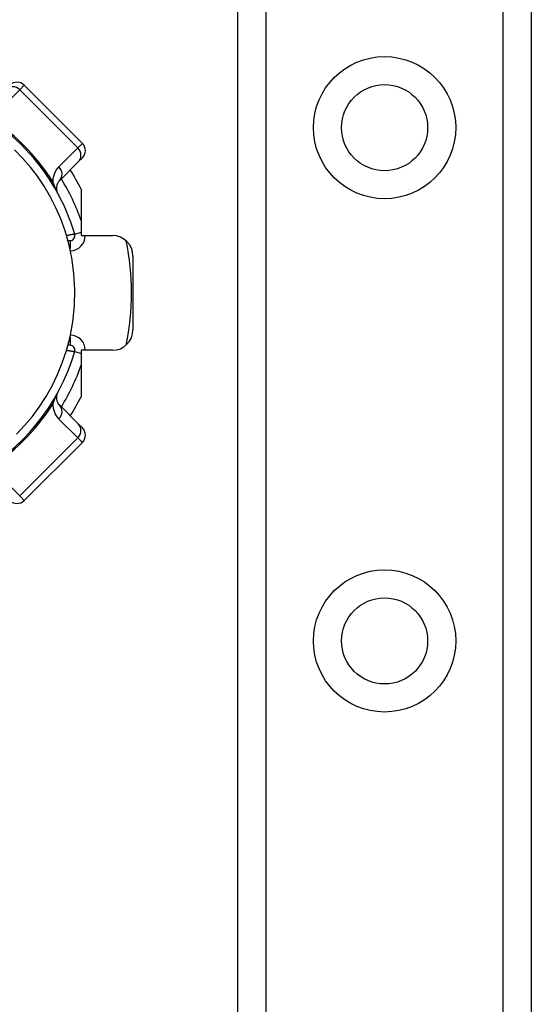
# Model space of a CAD drawing. Header units: inches. Extents: x 5 to 143, y 9 to 75.
# Tile 14 of 84: x 6.423 to 7.402, y 29.759 to 31.647. Entities that reach past the tile are written whole.
import ezdxf

# ---------------------------------------------------------------- set-up
doc = ezdxf.new("R2010")
doc.units = ezdxf.units.IN
doc.header["$MEASUREMENT"] = 0
doc.layers.add('Visible Edges(ANSI)', color=7, linetype='Continuous', lineweight=25)
doc.layers.add('Visible Tangent Edges(ANSI)', color=7, linetype='Continuous', lineweight=25)

msp = doc.modelspace()

# ---------------------------------------------------------------- linework, layer by layer
at = {"layer": 'Visible Edges(ANSI)'}
for p, q in [((6.8405, 28.1202), (6.8405, 55.429)), ((7.4025, 55.429), (7.4025, 28.1202)), ((6.5426, 31.4098), (6.4312, 31.5212)), ((6.5426, 31.382), (6.5348, 31.3742)), ((6.4986, 31.338), (6.5348, 31.3742)), ((6.5402, 31.3221), (6.5402, 31.2331)), ((6.5402, 31.2331), (6.6001, 31.2331)), ((6.515, 31.2235), (6.5189, 31.2235)), ((6.6395, 31.1937), (6.6395, 31.0524)), ((6.5189, 31.0227), (6.515, 31.0227)), ((6.5402, 31.0131), (6.5402, 30.924)), ((6.6001, 31.0131), (6.5402, 31.0131)), ((6.5348, 30.872), (6.4986, 30.9082)), ((6.5348, 30.872), (6.5426, 30.8642)), ((6.4312, 30.725), (6.5426, 30.8363))]:
    msp.add_line(p, q, dxfattribs=at)
at = {"layer": 'Visible Edges(ANSI)', "flags": 128}
msp.add_lwpolyline([(6.4164, 30.8521), (6.4319, 30.8686), (6.4461, 30.8855), (6.4598, 30.9041), (6.473, 30.9244), (6.4846, 30.9451), (6.4949, 30.9663), (6.5041, 30.9887), (6.5122, 31.0128), (6.5191, 31.0391), (6.5243, 31.0677), (6.5276, 31.0983), (6.5283, 31.1295), (6.5265, 31.1605), (6.5224, 31.1902), (6.5166, 31.2174), (6.5094, 31.2422), (6.5012, 31.265), (6.4919, 31.2863), (6.4815, 31.3068), (6.4695, 31.3274), (6.4564, 31.3468), (6.4431, 31.3644), (6.4288, 31.381), (6.4127, 31.3977)], dxfattribs=at)
at = {"layer": 'Visible Edges(ANSI)'}
for centre in [(7.1215, 31.4399), (7.1215, 30.4557)]:
    msp.add_circle(centre, 0.0825, dxfattribs=at)
for centre, radius, start, end in [((6.4173, 31.5073), 0.0197, 45, 135), ((6.1445, 31.1231), 0.3996, 16.3518, 70.8354), ((6.5287, 31.3959), 0.0197, 315, 45), ((6.1445, 31.1231), 0.4429, 26.7049, 32.1604), ((6.5125, 31.324), 0.0197, 135, 208.6389), ((6.5189, 31.2329), 0.00945, 270, 16.3518), ((6.6001, 31.1937), 0.0394, 0, 90), ((6.1445, 31.1231), 0.4921, 348.2772, 11.7228), ((6.6001, 31.0524), 0.0394, 270, 0), ((6.5189, 31.0132), 0.00945, 343.6482, 90), ((6.1445, 31.1231), 0.3996, 253.8612, 343.6482), ((6.5125, 30.9221), 0.0197, 151.3611, 225), ((6.1445, 31.1231), 0.4429, 327.8396, 333.2951), ((6.5287, 30.8503), 0.0197, 315, 45), ((6.4173, 30.7389), 0.0197, 225, 315)]:
    msp.add_arc(centre, radius, start, end, dxfattribs=at)
at = {"layer": 'Visible Tangent Edges(ANSI)'}
for p, q in [((6.8943, 55.429), (6.8943, 28.1202)), ((7.3486, 28.1202), (7.3486, 55.429)), ((6.3863, 31.4763), (6.4226, 31.5125)), ((6.4312, 31.5212), (6.4226, 31.5125)), ((6.4226, 31.5125), (6.5339, 31.4011)), ((6.5339, 31.4011), (6.4977, 31.3649)), ((6.5339, 31.4011), (6.5426, 31.4098)), ((6.5279, 31.2356), (6.5402, 31.2392)), ((6.5189, 31.2235), (6.5189, 31.2079)), ((6.5189, 31.0383), (6.5189, 31.0227)), ((6.5279, 31.0106), (6.5402, 31.007)), ((6.4977, 30.8812), (6.5339, 30.845)), ((6.5339, 30.845), (6.4226, 30.7337)), ((6.5426, 30.8363), (6.5339, 30.845)), ((6.4226, 30.7337), (6.3863, 30.7699)), ((6.4226, 30.7337), (6.4312, 30.725))]:
    msp.add_line(p, q, dxfattribs=at)
at = {"layer": 'Visible Tangent Edges(ANSI)', "flags": 128}
for points in [[(6.4952, 31.3146), (6.4943, 31.3164), (6.4937, 31.3176), (6.4932, 31.3187), (6.4927, 31.3198), (6.4923, 31.3208), (6.4918, 31.3218), (6.4914, 31.3227), (6.491, 31.3237), (6.4907, 31.3246), (6.4903, 31.3255), (6.4899, 31.3263), (6.4896, 31.3272), (6.4893, 31.328), (6.489, 31.3289), (6.4886, 31.3297), (6.4883, 31.3305), (6.488, 31.3313), (6.4877, 31.3321), (6.4875, 31.3329), (6.4872, 31.3337), (6.4869, 31.3344), (6.4867, 31.3352), (6.4864, 31.3359), (6.4862, 31.3366)], [(6.5279, 31.2356), (6.5279, 31.2356), (6.5278, 31.2356), (6.5276, 31.2355), (6.5274, 31.2355), (6.5271, 31.2354), (6.5267, 31.2354), (6.5263, 31.2353), (6.5258, 31.2352), (6.5252, 31.2351), (6.5246, 31.235), (6.5239, 31.2349), (6.5232, 31.2348), (6.5225, 31.2347), (6.5217, 31.2345), (6.5209, 31.2344), (6.52, 31.2342), (6.5191, 31.2341), (6.5182, 31.2339), (6.5172, 31.2338), (6.5163, 31.2336), (6.5153, 31.2334), (6.5143, 31.2333), (6.5133, 31.2331), (6.5123, 31.2329)], [(6.5123, 31.0132), (6.5133, 31.0131), (6.5143, 31.0129), (6.5153, 31.0127), (6.5163, 31.0126), (6.5172, 31.0124), (6.5182, 31.0122), (6.5191, 31.0121), (6.52, 31.0119), (6.5208, 31.0118), (6.5217, 31.0116), (6.5225, 31.0115), (6.5232, 31.0114), (6.5239, 31.0112), (6.5246, 31.0111), (6.5252, 31.011), (6.5258, 31.0109), (6.5263, 31.0109), (6.5267, 31.0108), (6.5271, 31.0107), (6.5274, 31.0107), (6.5276, 31.0106), (6.5278, 31.0106), (6.5279, 31.0106), (6.5279, 31.0106)], [(6.4862, 30.9095), (6.4864, 30.9102), (6.4867, 30.911), (6.4869, 30.9117), (6.4872, 30.9125), (6.4875, 30.9133), (6.4877, 30.9141), (6.488, 30.9148), (6.4883, 30.9156), (6.4886, 30.9165), (6.489, 30.9173), (6.4893, 30.9181), (6.4896, 30.919), (6.4899, 30.9198), (6.4903, 30.9207), (6.4907, 30.9216), (6.491, 30.9225), (6.4914, 30.9234), (6.4918, 30.9244), (6.4923, 30.9254), (6.4927, 30.9264), (6.4932, 30.9274), (6.4937, 30.9286), (6.4943, 30.9298), (6.4952, 30.9316)]]:
    msp.add_lwpolyline(points, dxfattribs=at)
at = {"layer": 'Visible Tangent Edges(ANSI)'}
for centre in [(7.1215, 31.4399), (7.1215, 30.4557)]:
    msp.add_circle(centre, 0.1363, dxfattribs=at)
for centre, radius, start, end in [((6.1184, 31.097), 0.439, 33.0901, 56.9099), ((6.5255, 31.3371), 0.0394, 135, 180.6587), ((6.1445, 31.1231), 0.4193, 19.3241, 31.4236), ((6.5189, 31.2329), 0.0291, 271.7673, 0.3097), ((6.5189, 31.0132), 0.0291, 359.6903, 88.2327), ((6.1445, 31.1231), 0.4193, 328.5764, 340.6759), ((6.1184, 31.1492), 0.439, 303.0901, 326.9099), ((6.5255, 30.9091), 0.0394, 179.3413, 225)]:
    msp.add_arc(centre, radius, start, end, dxfattribs=at)
for centre, major_axis, ratio, start_param, end_param in [((6.4095, 31.4994), (-0.0139, 0.0139), 0.937622, 4.712389, 6.283185), ((6.5209, 31.3881), (0.0139, -0.0139), 0.937622, 0, 1.570796), ((6.4847, 31.3519), (0.0139, -0.0139), 0.937622, 0, 1.570796), ((6.5123, 31.3627), (-0.033, -0.0215), 0.48633, 0, 0.409204), ((6.5123, 30.8834), (-0.033, 0.0215), 0.48633, 5.873981, 6.283185), ((6.4847, 30.8943), (0.0139, 0.0139), 0.937622, 4.712389, 6.283185), ((6.5209, 30.8581), (0.0139, 0.0139), 0.937622, 4.712389, 6.283185)]:
    msp.add_ellipse(centre, major_axis=major_axis, ratio=ratio, start_param=start_param, end_param=end_param, dxfattribs=at)

doc.saveas('drawing.dxf')
